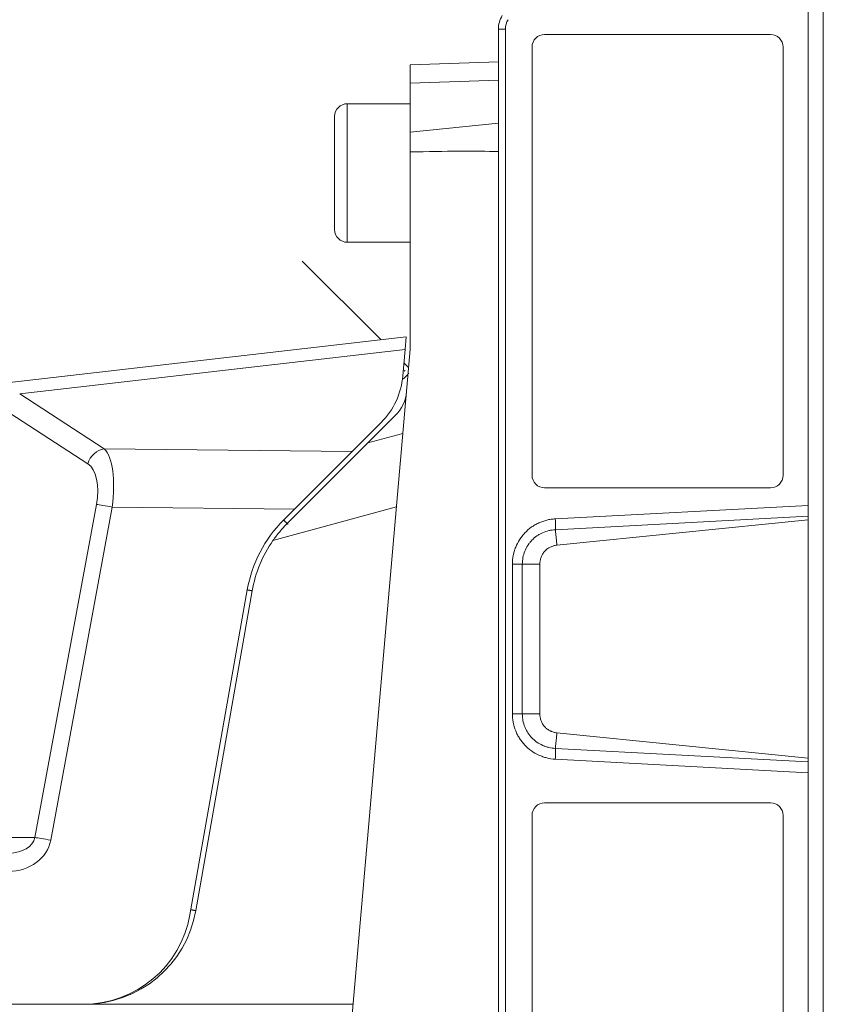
# Model space of a CAD drawing. Header units: millimetres. Extents: x 4 to 836, y 5 to 589.
# Tile 35 of 154: x 457 to 489, y 146 to 185. Entities that reach past the tile are written whole.
import ezdxf

# ---------------------------------------------------------------- set-up
doc = ezdxf.new("R2010")
doc.units = ezdxf.units.MM
doc.layers.add('1', color=7, linetype='Continuous', true_color=0xffffff)

msp = doc.modelspace()

# ---------------------------------------------------------------- linework, layer by layer
at = {"layer": '1', "color": 143, "linetype": 'Continuous', "lineweight": 18}
for p, q in [((488.795, 76.025), (488.795, 195.898)), ((475.895, 87.25), (475.895, 184.673)), ((488.195, 165.767), (488.195, 165.336)), ((488.195, 165.336), (488.195, 165.19)), ((478.219, 164.188), (488.195, 165.19)), ((488.195, 155.733), (488.195, 165.19)), ((477.542, 157.486), (477.542, 163.437)), ((476.453, 157.486), (476.845, 157.486)), ((488.195, 155.733), (478.219, 156.735)), ((488.195, 155.586), (488.195, 155.733)), ((488.195, 155.586), (488.195, 155.155))]:
    msp.add_line(p, q, dxfattribs=at)
at = {"layer": '1', "color": 143, "linetype": 'Continuous', "lineweight": 13}
for p, q in [((475.895, 184.673), (476.171, 184.673)), ((476.171, 184.673), (476.171, 87.25)), ((478.155, 165.232), (488.195, 165.767)), ((488.195, 165.336), (478.157, 164.801)), ((476.453, 157.486), (476.453, 163.438)), ((476.845, 163.437), (476.845, 157.486)), ((477.542, 163.437), (476.845, 163.437)), ((476.845, 157.486), (477.542, 157.486)), ((478.157, 156.122), (488.195, 155.586)), ((488.195, 155.155), (478.153, 155.691))]:
    msp.add_line(p, q, dxfattribs=at)
at = {"layer": '1', "color": 18, "linetype": 'Continuous', "lineweight": 18}
for p, q in [((486.7, 184.461), (477.73, 184.461)), ((477.231, 183.961), (477.231, 166.961)), ((487.198, 166.961), (487.198, 183.961)), ((477.73, 166.461), (486.7, 166.461)), ((486.7, 153.961), (477.73, 153.961)), ((477.231, 153.461), (477.231, 118.461)), ((487.198, 118.461), (487.198, 153.461))]:
    msp.add_line(p, q, dxfattribs=at)
at = {"layer": '1', "color": 9, "linetype": 'Continuous', "lineweight": 18}
for p, q in [((472.395, 183.252), (475.895, 183.374)), ((472.395, 182.52), (472.395, 183.252)), ((472.395, 180.575), (472.395, 182.52)), ((472.395, 179.795), (472.395, 180.575)), ((472.395, 179.795), (472.395, 171.961)), ((455.482, 170.53), (472.238, 172.463)), ((472.238, 172.463), (472.194, 171.955)), ((472.395, 171.961), (469.245, 135.961)), ((472.102, 170.911), (472.194, 171.955)), ((470.712, 168.246), (471.814, 169.347)), ((470.085, 167.902), (471.235, 169.051)), ((467.51, 165.043), (470.712, 168.246)), ((470.085, 167.902), (467.806, 165.622)), ((467.368, 165.185), (467.806, 165.622)), ((463.65, 149.515), (465.924, 162.411)), ((463.883, 149.68), (466.121, 162.376)), ((459.451, 145.961), (445.053, 145.961)), ((470.12, 145.961), (459.451, 145.961))]:
    msp.add_line(p, q, dxfattribs=at)
at = {"layer": '1', "color": 9, "linetype": 'Continuous', "lineweight": 13}
for p, q in [((475.895, 182.643), (472.395, 182.52)), ((472.395, 180.575), (475.895, 180.942)), ((472.194, 171.955), (456.89, 170.189)), ((456.89, 170.189), (460.248, 168.008)), ((459.596, 167.421), (456.238, 169.602)), ((470.712, 168.246), (472.103, 168.625)), ((460.248, 168.008), (470.085, 167.902)), ((457.497, 152.581), (459.938, 165.804)), ((460.564, 165.7), (458.123, 152.477)), ((467.806, 165.622), (460.564, 165.7)), ((471.848, 165.706), (466.946, 164.37)), ((454.145, 152.581), (457.497, 152.581))]:
    msp.add_line(p, q, dxfattribs=at)
at = {"layer": '1', "color": 27, "linetype": 'Continuous', "lineweight": 18}
for p, q in [((472.395, 181.711), (469.895, 181.711)), ((469.395, 181.211), (469.395, 181.04)), ((469.395, 181.04), (469.395, 176.711)), ((469.895, 176.211), (472.395, 176.211))]:
    msp.add_line(p, q, dxfattribs=at)
at = {"layer": '1', "color": 27, "linetype": 'Continuous', "lineweight": 13}
for p, q in [((469.895, 181.502), (469.895, 181.711)), ((469.895, 176.211), (469.895, 181.502))]:
    msp.add_line(p, q, dxfattribs=at)
at = {"layer": '1', "color": 252, "linetype": 'Continuous', "lineweight": 18}
for p, q in [((468.11, 175.465), (471.228, 172.347)), ((472.147, 171.428), (472.332, 171.243)), ((472.173, 171.12), (472.177, 171.125))]:
    msp.add_line(p, q, dxfattribs=at)
at = {"layer": '1', "color": 143, "linetype": 'Continuous', "lineweight": 18}
msp.add_arc((476.895, 184.673), 1, 147.7895, 180, dxfattribs=at)
at = {"layer": '1', "color": 143, "linetype": 'Continuous', "lineweight": 13}
msp.add_arc((476.871, 184.673), 0.7, 147.7895, 180, dxfattribs=at)
at = {"layer": '1', "color": 27, "linetype": 'Continuous', "lineweight": 18}
for centre, start, end in [((469.895, 181.211), 90, 180), ((469.895, 176.711), 180, 270)]:
    msp.add_arc(centre, 0.5, start, end, dxfattribs=at)
at = {"layer": '1', "color": 9, "linetype": 'Continuous', "lineweight": 18}
for centre, radius, start, end in [((471.045, 161.508), 5.2, 135, 170), ((471.045, 161.508), 5, 145.0759, 170), ((459.416, 150.261), 4.3, 270, 350), ((459.451, 150.461), 4.5, 270, 350)]:
    msp.add_arc(centre, radius, start, end, dxfattribs=at)
at = {"layer": '1', "color": 18, "linetype": 'Continuous', "lineweight": 18}
for centre, start_param, end_param in [((477.73, 183.961), 3.141593, 4.712389), ((486.7, 183.961), 1.570796, 3.141593), ((477.73, 166.961), 4.712389, 6.283185), ((486.7, 166.961), 0, 1.570796), ((477.73, 153.461), 3.141593, 4.712389), ((486.7, 153.461), 1.570796, 3.141593)]:
    msp.add_ellipse(centre, major_axis=(0, -0.5), ratio=0.996711, start_param=start_param, end_param=end_param, dxfattribs=at)
at = {"layer": '1', "color": 9, "linetype": 'Continuous', "lineweight": 18}
for centre, major_axis, ratio, start_param, end_param in [((406.761, 171.92), (71.634, 7.505), 0.03471, 0.261332, 0.408565), ((469.114, 171.173), (0, 3), 1, 3.926991, 4.625123), ((470.753, 170.408), (0.204, -1.486), 1, 0.648698, 1.346829)]:
    msp.add_ellipse(centre, major_axis=major_axis, ratio=ratio, start_param=start_param, end_param=end_param, dxfattribs=at)
at = {"layer": '1', "color": 9, "linetype": 'Continuous', "lineweight": 13}
for centre, major_axis, ratio, start_param, end_param in [((460.248, 167.291), (0.409, 0.629), 0.872046, 0.640229, 1.905037), ((459.631, 165.624), (0.414, 2.492), 0.36064, 4.802779, 6.042151), ((458.979, 165.754), (0.48, 1.729), 0.514733, 4.883118, 6.12249), ((460.59, 165.674), (-0.738, 0.136), 0.028013, 4.753033, 5.802349), ((456.414, 152.738), (1.729, -0.098), 0.865621, 4.77794, 6.174204), ((456.44, 152.711), (1.069, -0.039), 0.700758, 4.764615, 6.160878), ((458.15, 152.451), (-0.738, 0.136), 0.028013, 4.753033, 5.802349)]:
    msp.add_ellipse(centre, major_axis=major_axis, ratio=ratio, start_param=start_param, end_param=end_param, dxfattribs=at)
at = {"layer": '1', "color": 143, "linetype": 'Continuous', "lineweight": 18}
msp.add_ellipse((476.412, 163.438), major_axis=(0.5, 0), ratio=0.000043, start_param=0.523603, end_param=1.489674, dxfattribs=at)
for points, degree in [([(488.195, 195.899), (488.195, 165.767)], 1), ([(475.895, 184.676), (475.895, 184.676), (475.895, 184.677), (475.895, 184.677)], 3), ([(488.195, 155.155), (488.195, 116.767)], 1)]:
    msp.add_open_spline(points, degree=degree, dxfattribs=at)
at = {"layer": '1', "color": 252, "linetype": 'Continuous', "lineweight": 13}
msp.add_open_spline([(472.341, 171.006), (472.328, 170.992), (472.312, 170.977), (472.263, 170.928), (472.226, 170.89), (472.157, 170.821), (472.128, 170.793), (472.098, 170.763)], degree=3, knots=[0, 0, 0, 0, 0.240376, 0.240376, 0.709859, 0.709859, 1, 1, 1, 1], dxfattribs=at)
at = {"layer": '1', "color": 252, "linetype": 'Continuous', "lineweight": 18}
msp.add_open_spline([(472.151, 171.099), (472.152, 171.099), (472.152, 171.1), (472.175, 171.123), (472.181, 171.129), (472.182, 171.13), (472.181, 171.129), (472.179, 171.127), (472.179, 171.127), (472.179, 171.126)], degree=3, knots=[0, 0, 0, 0, 0.01791, 0.01791, 0.614925, 0.614925, 0.913433, 0.913433, 1, 1, 1, 1], dxfattribs=at)
at = {"layer": '1', "color": 9, "linetype": 'Continuous', "lineweight": 18}
msp.add_open_spline([(466.946, 164.37), (467.03, 164.491), (467.119, 164.607), (467.307, 164.832), (467.406, 164.939), (467.51, 165.043)], degree=3, knots=[0, 0, 0, 0, 0.5, 0.5, 1, 1, 1, 1], dxfattribs=at)
at = {"layer": '1', "color": 252, "linetype": 'Continuous', "lineweight": 18}
for points in [[(467.542, 165.011), (467.368, 165.185)], [(466.121, 162.376), (465.925, 162.411)], [(463.883, 149.68), (463.686, 149.715)]]:
    msp.add_open_spline(points, degree=1, dxfattribs=at)
at = {"layer": '1', "color": 143, "linetype": 'Continuous', "lineweight": 13}
for points, knots in [([(476.453, 163.438), (476.453, 163.553), (476.464, 163.665), (476.496, 163.831), (476.51, 163.886), (476.541, 163.995), (476.56, 164.049), (476.624, 164.209), (476.675, 164.31), (476.766, 164.453), (476.799, 164.5), (476.851, 164.567), (476.869, 164.589), (476.907, 164.633), (476.926, 164.654), (477.024, 164.758), (477.109, 164.832), (477.247, 164.93), (477.295, 164.961), (477.369, 165.004), (477.395, 165.018), (477.445, 165.044), (477.471, 165.056), (477.599, 165.116), (477.706, 165.153), (477.844, 165.188), (477.872, 165.194), (477.928, 165.205), (477.956, 165.21), (478.041, 165.223), (478.097, 165.229), (478.155, 165.232)], [0, 0, 0, 0, 0.125, 0.125, 0.1875, 0.1875, 0.25, 0.25, 0.375, 0.375, 0.4375, 0.4375, 0.46875, 0.46875, 0.5, 0.5, 0.625, 0.625, 0.6875, 0.6875, 0.71875, 0.71875, 0.75, 0.75, 0.875, 0.875, 0.90625, 0.90625, 0.9375, 0.9375, 1, 1, 1, 1]), ([(478.155, 165.232), (478.157, 165.189), (478.159, 165.146), (478.161, 165.062), (478.162, 165.021), (478.163, 164.946), (478.162, 164.912), (478.161, 164.85), (478.159, 164.823), (478.157, 164.801)], [0, 0, 0, 0, 0.25, 0.25, 0.5, 0.5, 0.75, 0.75, 1, 1, 1, 1]), ([(478.157, 164.801), (478.114, 164.799), (478.07, 164.795), (478.005, 164.786), (477.983, 164.783), (477.94, 164.775), (477.919, 164.77), (477.813, 164.745), (477.731, 164.717), (477.632, 164.673), (477.612, 164.664), (477.573, 164.644), (477.554, 164.634), (477.497, 164.602), (477.46, 164.579), (477.353, 164.504), (477.287, 164.448), (477.211, 164.369), (477.196, 164.353), (477.168, 164.32), (477.154, 164.303), (477.113, 164.252), (477.088, 164.216), (477.018, 164.106), (476.978, 164.029), (476.912, 163.865), (476.887, 163.782), (476.854, 163.612), (476.845, 163.526), (476.845, 163.437)], [0, 0, 0, 0, 0.0625, 0.0625, 0.09375, 0.09375, 0.125, 0.125, 0.25, 0.25, 0.28125, 0.28125, 0.3125, 0.3125, 0.375, 0.375, 0.5, 0.5, 0.53125, 0.53125, 0.5625, 0.5625, 0.625, 0.625, 0.75, 0.75, 0.875, 0.875, 1, 1, 1, 1]), ([(478.153, 155.691), (478.039, 155.697), (477.927, 155.715), (477.764, 155.755), (477.71, 155.772), (477.629, 155.8), (477.603, 155.81), (477.55, 155.831), (477.524, 155.842), (477.394, 155.902), (477.296, 155.958), (477.158, 156.056), (477.113, 156.091), (477.049, 156.147), (477.028, 156.166), (476.986, 156.206), (476.966, 156.226), (476.868, 156.329), (476.799, 156.419), (476.707, 156.562), (476.679, 156.611), (476.64, 156.688), (476.627, 156.714), (476.604, 156.766), (476.593, 156.792), (476.54, 156.924), (476.508, 157.032), (476.48, 157.172), (476.476, 157.2), (476.467, 157.257), (476.464, 157.285), (476.455, 157.371), (476.453, 157.428), (476.453, 157.486)], [0, 0, 0, 0, 0.125, 0.125, 0.1875, 0.1875, 0.21875, 0.21875, 0.25, 0.25, 0.375, 0.375, 0.4375, 0.4375, 0.46875, 0.46875, 0.5, 0.5, 0.625, 0.625, 0.6875, 0.6875, 0.71875, 0.71875, 0.75, 0.75, 0.875, 0.875, 0.90625, 0.90625, 0.9375, 0.9375, 1, 1, 1, 1]), ([(476.845, 157.486), (476.845, 157.441), (476.847, 157.398), (476.854, 157.332), (476.857, 157.31), (476.863, 157.266), (476.867, 157.245), (476.888, 157.138), (476.913, 157.054), (476.962, 156.933), (476.98, 156.893), (477.021, 156.815), (477.043, 156.777), (477.113, 156.668), (477.167, 156.599), (477.243, 156.521), (477.258, 156.505), (477.29, 156.475), (477.307, 156.461), (477.357, 156.418), (477.391, 156.392), (477.498, 156.318), (477.573, 156.276), (477.674, 156.231), (477.694, 156.223), (477.734, 156.207), (477.755, 156.2), (477.817, 156.179), (477.858, 156.167), (477.984, 156.137), (478.07, 156.125), (478.157, 156.122)], [0, 0, 0, 0, 0.0625, 0.0625, 0.09375, 0.09375, 0.125, 0.125, 0.25, 0.25, 0.3125, 0.3125, 0.375, 0.375, 0.5, 0.5, 0.53125, 0.53125, 0.5625, 0.5625, 0.625, 0.625, 0.75, 0.75, 0.78125, 0.78125, 0.8125, 0.8125, 0.875, 0.875, 1, 1, 1, 1]), ([(478.153, 155.691), (478.156, 155.734), (478.158, 155.778), (478.161, 155.861), (478.162, 155.902), (478.162, 155.977), (478.162, 156.012), (478.161, 156.073), (478.159, 156.1), (478.157, 156.122)], [0, 0, 0, 0, 0.25, 0.25, 0.5, 0.5, 0.75, 0.75, 1, 1, 1, 1])]:
    msp.add_open_spline(points, degree=3, knots=knots, dxfattribs=at)
for points in [[(478.219, 164.188), (478.157, 164.801)], [(478.219, 156.735), (478.157, 156.122)]]:
    msp.add_open_spline(points, degree=1, dxfattribs=at)
at = {"layer": '1', "color": 143, "linetype": 'Continuous', "lineweight": 18}
for points, knots in [([(477.542, 163.437), (477.542, 163.46), (477.543, 163.483), (477.547, 163.529), (477.55, 163.552), (477.563, 163.621), (477.575, 163.665), (477.6, 163.729), (477.609, 163.751), (477.63, 163.792), (477.641, 163.813), (477.665, 163.852), (477.678, 163.872), (477.705, 163.909), (477.72, 163.927), (477.767, 163.979), (477.8, 164.01), (477.855, 164.051), (477.874, 164.064), (477.914, 164.089), (477.934, 164.1), (477.996, 164.131), (478.039, 164.148), (478.094, 164.164), (478.105, 164.167), (478.128, 164.173), (478.139, 164.175), (478.173, 164.182), (478.196, 164.185), (478.219, 164.188)], [0, 0, 0, 0, 0.0625, 0.0625, 0.125, 0.125, 0.25, 0.25, 0.3125, 0.3125, 0.375, 0.375, 0.4375, 0.4375, 0.5, 0.5, 0.625, 0.625, 0.6875, 0.6875, 0.75, 0.75, 0.875, 0.875, 0.90625, 0.90625, 0.9375, 0.9375, 1, 1, 1, 1]), ([(478.219, 156.735), (478.173, 156.74), (478.128, 156.749), (478.061, 156.768), (478.04, 156.776), (478.007, 156.788), (477.997, 156.793), (477.976, 156.802), (477.965, 156.807), (477.913, 156.833), (477.874, 156.858), (477.819, 156.899), (477.801, 156.914), (477.767, 156.945), (477.751, 156.962), (477.704, 157.013), (477.677, 157.05), (477.641, 157.109), (477.63, 157.13), (477.61, 157.171), (477.6, 157.193), (477.576, 157.257), (477.563, 157.302), (477.55, 157.37), (477.547, 157.393), (477.543, 157.439), (477.542, 157.462), (477.542, 157.486)], [0, 0, 0, 0, 0.125, 0.125, 0.1875, 0.1875, 0.21875, 0.21875, 0.25, 0.25, 0.375, 0.375, 0.4375, 0.4375, 0.5, 0.5, 0.625, 0.625, 0.6875, 0.6875, 0.75, 0.75, 0.875, 0.875, 0.9375, 0.9375, 1, 1, 1, 1])]:
    msp.add_open_spline(points, degree=3, knots=knots, dxfattribs=at)

doc.saveas('drawing.dxf')
